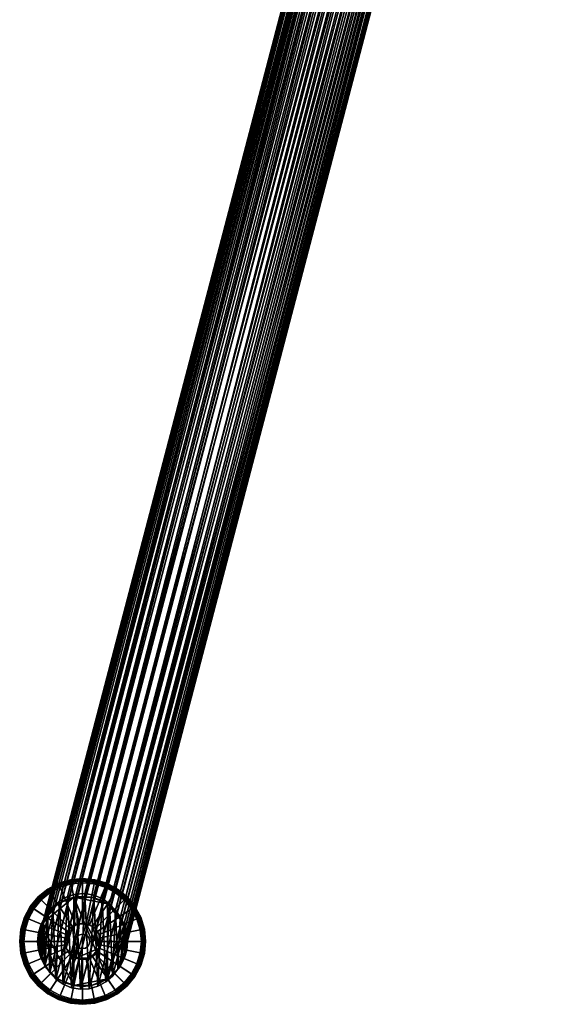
# Model space of a CAD drawing. Header units: millimetres. Extents: x -735 to 735, y -989 to 989.
# Tile 1 of 256: x -735 to -444, y -989 to -442. Entities that reach past the tile are written whole.
import ezdxf

# ---------------------------------------------------------------- set-up
doc = ezdxf.new("R2010")
doc.units = ezdxf.units.MM
doc.layers.add('kostra', color=7, linetype='Continuous')

msp = doc.modelspace()

# ---------------------------------------------------------------- meshes
at = {"layer": 'kostra'}
mesh = msp.add_polyface(dxfattribs=at)
corners = [(-461.72, -80.52, 1934.93), (-457.27, -79.63, 1933.8), (-456.61, -75.86, 1939.17), (-461.06, -76.71, 1940.35), (-466.09, -80.67, 1935.56), (-465.42, -76.85, 1940.99), (-470.46, -80.14, 1935.75), (-469.8, -76.34, 1941.15), (-453.67, -81.26, 1926.68), (-449.86, -78.69, 1924.79), (-449.21, -75.48, 1930.1), (-453, -77.94, 1932.18), (-457.96, -83.02, 1928.19), (-462.42, -83.95, 1929.26), (-466.78, -84.1, 1929.88), (-471.16, -83.55, 1930.11), (-475.64, -82.22, 1929.91), (-474.95, -78.86, 1935.47), (-479.95, -80.06, 1929.24), (-479.29, -76.79, 1934.65), (-450.54, -81.53, 1919.26), (-447.42, -78.18, 1917.3), (-446.77, -75.46, 1922.6), (-454.37, -84.19, 1920.98), (-458.67, -86.01, 1922.36), (-463.14, -86.97, 1923.36), (-467.51, -87.13, 1923.97), (-471.88, -86.56, 1924.24), (-476.34, -85.18, 1924.14), (-480.64, -82.94, 1923.62), (-484.48, -79.92, 1922.67), (-483.82, -77.15, 1928.09), (-698.79, -927.39, 19.85), (-467.51, -43.4, 1903.45), (-463.14, -43.98, 1903.18), (-689.27, -930.19, 18.68), (-458.67, -45.36, 1903.28), (-454.37, -47.59, 1903.8), (-693.87, -928.25, 19.24), (-681.78, -936.73, 17.76), (-450.54, -50.61, 1904.75), (-447.42, -54.25, 1906.08), (-676.28, -950.41, 17.08), (-445.19, -58.27, 1907.69), (-443.91, -62.4, 1909.47), (-679.14, -940.93, 17.44), (-685.19, -933.07, 18.18), (-676.09, -955.38, 17.06), (-443.51, -66.4, 1911.3), (-443.91, -70.36, 1913.2), (-723.78, -957.59, 22.92), (-489.83, -72.26, 1919.73), (-491.11, -68.13, 1917.95), (-723.97, -952.62, 22.94), (-491.51, -64.13, 1916.13), (-491.11, -60.17, 1914.22), (-719.6, -938.63, 22.4), (-489.83, -56.17, 1912.18), (-487.6, -52.35, 1910.12), (-721.86, -943.01, 22.68), (-712.83, -931.48, 21.57), (-484.48, -49.01, 1908.16), (-480.64, -46.35, 1906.45), (-703.73, -927.68, 20.46), (-476.34, -44.52, 1905.06), (-471.88, -43.56, 1904.06), (-708.49, -929.07, 21.04), (-716.58, -934.73, 22.03)]
mesh.append_faces([[corners[k] for k in face] for face in [(0, 1, 2, 3), (4, 0, 3, 5), (6, 4, 5, 7), (8, 9, 10, 11), (12, 8, 11, 1), (13, 12, 1, 0), (14, 13, 0, 4), (15, 14, 4, 6), (16, 15, 6, 17), (18, 16, 17, 19), (20, 21, 22, 9), (23, 20, 9, 8), (24, 23, 8, 12), (25, 24, 12, 13), (26, 25, 13, 14), (27, 26, 14, 15), (28, 27, 15, 16), (29, 28, 16, 18), (30, 29, 18, 31), (32, 33, 34, 34), (35, 36, 37, 37), (36, 38, 34, 34), (39, 40, 41, 41), (42, 43, 44, 44), (43, 45, 41, 41), (40, 46, 37, 37), (47, 48, 49, 49), (48, 47, 44, 44), (50, 51, 52, 52), (53, 54, 55, 55), (56, 57, 58, 58), (57, 59, 55, 55), (60, 61, 62, 62), (63, 64, 65, 65), (32, 65, 33, 33), (64, 66, 62, 62), (61, 67, 58, 58), (54, 53, 52, 52)]])
mesh = msp.add_polyface(dxfattribs=at)
corners = [(-680.45, -969.37, 17.6), (-445.19, -74.37, 1915.24), (-447.42, -78.18, 1917.3), (-678.19, -964.99, 17.32), (-443.91, -70.36, 1913.2), (-687.22, -976.52, 18.43), (-450.54, -81.53, 1919.26), (-454.37, -84.19, 1920.98), (-696.32, -980.32, 19.54), (-458.67, -86.01, 1922.36), (-463.14, -86.97, 1923.36), (-691.56, -978.93, 18.96), (-683.47, -973.27, 17.97), (-701.27, -980.61, 20.15), (-467.51, -87.13, 1923.97), (-471.88, -86.56, 1924.24), (-710.78, -977.81, 21.32), (-476.34, -85.18, 1924.14), (-480.64, -82.94, 1923.62), (-706.18, -979.75, 20.76), (-718.28, -971.27, 22.24), (-484.48, -79.92, 1922.67), (-487.6, -76.28, 1921.35), (-489.83, -72.26, 1919.73), (-720.92, -967.07, 22.56), (-714.86, -974.93, 21.82), (-689.27, -930.19, 18.68), (-693.87, -928.25, 19.24), (-458.67, -45.36, 1903.28), (-681.78, -936.73, 17.76), (-685.19, -933.07, 18.18), (-450.54, -50.61, 1904.75), (-454.37, -47.59, 1903.8), (-679.14, -940.93, 17.44), (-445.19, -58.27, 1907.69), (-677.3, -945.55, 17.21), (-676.28, -950.41, 17.08), (-443.91, -62.4, 1909.47), (-676.09, -955.38, 17.06), (-447.42, -54.25, 1906.08), (-676.73, -960.27, 17.14), (-716.58, -934.73, 22.03), (-719.6, -938.63, 22.4), (-487.6, -52.35, 1910.12), (-721.86, -943.01, 22.68), (-723.32, -947.73, 22.86), (-491.11, -60.17, 1914.22), (-489.83, -56.17, 1912.18), (-703.73, -927.68, 20.46), (-471.88, -43.56, 1904.06), (-698.79, -927.39, 19.85), (-712.83, -931.48, 21.57), (-480.64, -46.35, 1906.45), (-708.49, -929.07, 21.04), (-476.34, -44.52, 1905.06), (-484.48, -49.01, 1908.16), (-491.11, -68.13, 1917.95), (-723.97, -952.62, 22.94), (-723.78, -957.59, 22.92), (-722.76, -962.45, 22.79), (-463.14, -43.98, 1903.18)]
mesh.append_faces([[corners[k] for k in face] for face in [(0, 1, 2, 2), (1, 3, 4, 4), (5, 6, 7, 7), (8, 9, 10, 10), (9, 11, 7, 7), (6, 12, 2, 2), (13, 14, 15, 15), (16, 17, 18, 18), (17, 19, 15, 15), (20, 21, 22, 22), (23, 24, 22, 22), (21, 25, 18, 18), (14, 13, 10, 10), (26, 27, 28, 28), (29, 30, 31, 31), (30, 26, 32, 32), (33, 34, 35, 35), (36, 37, 38, 38), (35, 34, 36, 36), (33, 29, 39, 39), (4, 3, 40, 40), (3, 1, 0, 0), (12, 0, 2, 2), (40, 38, 4, 4), (41, 42, 43, 43), (44, 45, 46, 46), (47, 42, 44, 44), (48, 49, 50, 50), (51, 52, 53, 53), (48, 53, 54, 54), (41, 55, 51, 51), (25, 21, 20, 20), (56, 57, 58, 58), (24, 23, 59, 59), (58, 59, 23, 23), (22, 24, 20, 20), (57, 46, 45, 45), (27, 50, 60, 60)]])
mesh = msp.add_polyface(dxfattribs=at)
corners = [(-687.22, -976.52, 18.43), (-454.37, -84.19, 1920.98), (-691.56, -978.93, 18.96), (-458.67, -86.01, 1922.36), (-696.32, -980.32, 19.54), (-450.54, -81.53, 1919.26), (-683.47, -973.27, 17.97), (-463.14, -86.97, 1923.36), (-701.27, -980.61, 20.15), (-710.78, -977.81, 21.32), (-480.64, -82.94, 1923.62), (-714.86, -974.93, 21.82), (-706.18, -979.75, 20.76), (-476.34, -85.18, 1924.14), (-471.88, -86.56, 1924.24), (-678.19, -964.99, 17.32), (-677.3, -945.55, 17.21), (-676.73, -960.27, 17.14), (-676.28, -950.41, 17.08), (-676.09, -955.38, 17.06), (-680.45, -969.37, 17.6), (-679.14, -940.93, 17.44), (-689.27, -930.19, 18.68), (-687.22, -976.52, 18.43), (-691.56, -978.93, 18.96), (-685.19, -933.07, 18.18), (-683.47, -973.27, 17.97), (-681.78, -936.73, 17.76), (-696.32, -980.32, 19.54), (-693.87, -928.25, 19.24), (-698.79, -927.39, 19.85), (-701.27, -980.61, 20.15), (-706.18, -979.75, 20.76), (-703.73, -927.68, 20.46), (-710.78, -977.81, 21.32), (-708.49, -929.07, 21.04), (-712.83, -931.48, 21.57), (-714.86, -974.93, 21.82), (-720.92, -967.07, 22.56), (-719.6, -938.63, 22.4), (-718.28, -971.27, 22.24), (-721.86, -943.01, 22.68), (-722.76, -962.45, 22.79), (-716.58, -934.73, 22.03), (-723.32, -947.73, 22.86), (-723.78, -957.59, 22.92), (-723.97, -952.62, 22.94)]
mesh.append_faces([[corners[k] for k in face] for face in [(0, 1, 2, 2), (2, 3, 4, 4), (5, 0, 6, 6), (4, 7, 8, 8), (9, 10, 11, 11), (12, 13, 9, 9), (14, 12, 8, 8), (15, 16, 17, 17), (17, 18, 19, 19), (20, 21, 15, 15), (22, 23, 24, 24), (23, 25, 26, 26), (26, 27, 20, 20), (28, 29, 24, 24), (16, 18, 17, 17), (21, 16, 15, 15), (20, 27, 21, 21), (27, 26, 25, 25), (25, 23, 22, 22), (24, 29, 22, 22), (29, 28, 30, 30), (30, 28, 31, 31), (31, 32, 33, 33), (34, 35, 32, 32), (36, 34, 37, 37), (38, 39, 40, 40), (41, 38, 42, 42), (43, 37, 40, 40), (44, 42, 45, 45), (37, 43, 36, 36), (34, 36, 35, 35), (32, 35, 33, 33), (42, 44, 41, 41), (41, 39, 38, 38), (40, 39, 43, 43), (46, 44, 45, 45), (30, 31, 33, 33)]])
mesh = msp.add_polyface(dxfattribs=at)
corners = [(-713.92, -933.21), (-709.59, -930.9), (-704.9, -929.48), (-695.15, -929.48), (-700.03, -929), (-704.9, -929.48, 3), (-700.03, -929, 3), (-700.03, -929), (-704.9, -929.48), (-709.59, -930.9, 3), (-709.59, -930.9), (-713.92, -933.21, 3), (-713.92, -933.21), (-717.71, -936.32, 3), (-717.71, -936.32), (-706.39, -922.01, 3), (-700.03, -921.39, 3), (-700.03, -929, 3), (-704.9, -929.48, 3), (-706.54, -921.24, 3.13), (-700.03, -920.6, 3.13), (-706.69, -920.52, 3.55), (-700.03, -919.87, 3.55), (-706.79, -919.99, 4.19), (-700.03, -919.32, 4.19), (-706.85, -919.71, 4.93), (-700.03, -919.04, 4.93), (-706.85, -919.7, 5.73), (-700.03, -919.02, 5.73), (-706.8, -919.96, 6.53), (-700.03, -919.29, 6.53), (-706.7, -920.48, 7.19), (-700.03, -919.82, 7.19), (-706.56, -921.14, 7.6), (-700.03, -920.5, 7.6), (-701.98, -944.19, 17), (-700.03, -944, 17), (-712.51, -923.87, 3), (-709.59, -930.9, 3), (-712.81, -923.14, 3.13), (-713.09, -922.46, 3.55), (-713.3, -921.96, 4.19), (-713.41, -921.7, 4.93), (-713.41, -921.69, 5.73), (-713.31, -921.93, 6.53), (-713.11, -922.42, 7.19), (-712.85, -923.05, 7.6), (-703.85, -944.76, 17), (-718.15, -926.88, 3), (-713.92, -933.21, 3), (-718.58, -926.23, 3.13), (-718.99, -925.62, 3.55), (-719.29, -925.17, 4.19), (-719.45, -924.93, 4.93), (-719.46, -924.92, 5.73), (-719.31, -925.14, 6.53), (-719.02, -925.58, 7.19), (-718.64, -926.15, 7.6), (-705.58, -945.69, 17), (-723.09, -930.94, 3), (-717.71, -936.32, 3), (-723.64, -930.38, 3.13), (-724.16, -929.86, 3.55), (-724.55, -929.48, 4.19), (-724.75, -929.28, 4.93), (-724.76, -929.27, 5.73), (-724.57, -929.46, 6.53), (-724.2, -929.83, 7.19), (-723.72, -930.31, 7.6), (-727.15, -935.88, 3), (-720.81, -940.11, 3), (-727.8, -935.45, 3.13), (-728.41, -935.04, 3.55), (-728.86, -934.73, 4.19), (-729.09, -934.58, 4.93), (-729.11, -934.57, 5.73), (-728.89, -934.72, 6.53), (-728.45, -935.01, 7.19), (-727.88, -935.39, 7.6)]
mesh.append_faces([[corners[k] for k in face] for face in [(0, 1, 2, 2), (3, 2, 4, 4), (5, 6, 7, 8), (9, 5, 8, 10), (11, 9, 10, 12), (13, 11, 12, 14), (15, 16, 17, 18), (19, 20, 16, 15), (21, 22, 20, 19), (23, 24, 22, 21), (25, 26, 24, 23), (27, 28, 26, 25), (29, 30, 28, 27), (31, 32, 30, 29), (33, 34, 32, 31), (35, 36, 34, 33), (37, 15, 18, 38), (39, 19, 15, 37), (40, 21, 19, 39), (41, 23, 21, 40), (42, 25, 23, 41), (43, 27, 25, 42), (44, 29, 27, 43), (45, 31, 29, 44), (46, 33, 31, 45), (47, 35, 33, 46), (48, 37, 38, 49), (50, 39, 37, 48), (51, 40, 39, 50), (52, 41, 40, 51), (53, 42, 41, 52), (54, 43, 42, 53), (55, 44, 43, 54), (56, 45, 44, 55), (57, 46, 45, 56), (58, 47, 46, 57), (59, 48, 49, 60), (61, 50, 48, 59), (62, 51, 50, 61), (63, 52, 51, 62), (64, 53, 52, 63), (65, 54, 53, 64), (66, 55, 54, 65), (67, 56, 55, 66), (68, 57, 56, 67), (69, 59, 60, 70), (71, 61, 59, 69), (72, 62, 61, 71), (73, 63, 62, 72), (74, 64, 63, 73), (75, 65, 64, 74), (76, 66, 65, 75), (77, 67, 66, 76), (78, 68, 67, 77)]])
mesh = msp.add_polyface(dxfattribs=at)
corners = [(-695.15, -929.48), (-690.46, -930.9), (-686.14, -933.21), (-704.9, -929.48), (-686.14, -933.21, 3), (-682.35, -936.32, 3), (-682.35, -936.32), (-686.14, -933.21), (-690.46, -930.9, 3), (-690.46, -930.9), (-695.15, -929.48, 3), (-695.15, -929.48), (-700.03, -929, 3), (-700.03, -929), (-676.97, -930.94, 3), (-672.91, -935.88, 3), (-679.24, -940.11, 3), (-682.35, -936.32, 3), (-676.41, -930.38, 3.13), (-672.26, -935.45, 3.13), (-675.89, -929.86, 3.55), (-671.65, -935.04, 3.55), (-675.51, -929.48, 4.19), (-671.19, -934.73, 4.19), (-675.31, -929.28, 4.93), (-670.96, -934.58, 4.93), (-675.3, -929.27, 5.73), (-670.95, -934.57, 5.73), (-675.49, -929.46, 6.53), (-671.17, -934.72, 6.53), (-675.86, -929.83, 7.19), (-671.61, -935.01, 7.19), (-676.34, -930.31, 7.6), (-672.17, -935.39, 7.6), (-681.91, -926.88, 3), (-686.14, -933.21, 3), (-681.47, -926.23, 3.13), (-681.06, -925.62, 3.55), (-680.76, -925.17, 4.19), (-680.61, -924.93, 4.93), (-680.6, -924.92, 5.73), (-680.74, -925.14, 6.53), (-681.04, -925.58, 7.19), (-681.42, -926.15, 7.6), (-687.55, -923.87, 3), (-690.46, -930.9, 3), (-687.25, -923.14, 3.13), (-686.97, -922.46, 3.55), (-686.76, -921.96, 4.19), (-686.65, -921.7, 4.93), (-686.64, -921.69, 5.73), (-686.75, -921.93, 6.53), (-686.95, -922.42, 7.19), (-687.21, -923.05, 7.6), (-696.2, -944.76, 17), (-694.47, -945.69, 17), (-693.66, -922.01, 3), (-695.15, -929.48, 3), (-693.51, -921.24, 3.13), (-693.37, -920.52, 3.55), (-693.26, -919.99, 4.19), (-693.21, -919.71, 4.93), (-693.2, -919.7, 5.73), (-693.26, -919.96, 6.53), (-693.36, -920.48, 7.19), (-693.49, -921.14, 7.6), (-698.08, -944.19, 17), (-700.03, -921.39, 3), (-700.03, -929, 3), (-700.03, -920.6, 3.13), (-700.03, -919.87, 3.55), (-700.03, -919.32, 4.19), (-700.03, -919.04, 4.93), (-700.03, -919.02, 5.73), (-700.03, -919.29, 6.53), (-700.03, -919.82, 7.19), (-700.03, -920.5, 7.6), (-700.03, -944, 17)]
mesh.append_faces([[corners[k] for k in face] for face in [(0, 1, 2, 2), (0, 2, 3, 3), (4, 5, 6, 7), (8, 4, 7, 9), (10, 8, 9, 11), (12, 10, 11, 13), (14, 15, 16, 17), (18, 19, 15, 14), (20, 21, 19, 18), (22, 23, 21, 20), (24, 25, 23, 22), (26, 27, 25, 24), (28, 29, 27, 26), (30, 31, 29, 28), (32, 33, 31, 30), (34, 14, 17, 35), (36, 18, 14, 34), (37, 20, 18, 36), (38, 22, 20, 37), (39, 24, 22, 38), (40, 26, 24, 39), (41, 28, 26, 40), (42, 30, 28, 41), (43, 32, 30, 42), (44, 34, 35, 45), (46, 36, 34, 44), (47, 37, 36, 46), (48, 38, 37, 47), (49, 39, 38, 48), (50, 40, 39, 49), (51, 41, 40, 50), (52, 42, 41, 51), (53, 43, 42, 52), (54, 55, 43, 53), (56, 44, 45, 57), (58, 46, 44, 56), (59, 47, 46, 58), (60, 48, 47, 59), (61, 49, 48, 60), (62, 50, 49, 61), (63, 51, 50, 62), (64, 52, 51, 63), (65, 53, 52, 64), (66, 54, 53, 65), (67, 56, 57, 68), (69, 58, 56, 67), (70, 59, 58, 69), (71, 60, 59, 70), (72, 61, 60, 71), (73, 62, 61, 72), (74, 63, 62, 73), (75, 64, 63, 74), (76, 65, 64, 75), (77, 66, 65, 76)]])
mesh = msp.add_polyface(dxfattribs=at)
corners = [(-723.12, -944.43), (-725.03, -954), (-724.55, -949.12), (-720.81, -940.11), (-713.92, -933.21), (-717.71, -936.32), (-704.9, -929.48), (-701.98, -944.19, 17), (-703.85, -963.24, 17), (-698.08, -944.19, 17), (-709.27, -957.83, 17), (-709.84, -952.05, 17), (-710.03, -954, 17), (-703.85, -944.76, 17), (-705.58, -945.69, 17), (-700.03, -944, 17), (-707.1, -946.93, 17), (-709.27, -950.17, 17), (-708.34, -948.44, 17), (-720.81, -940.11, 3), (-717.71, -936.32, 3), (-717.71, -936.32), (-720.81, -940.11), (-723.12, -944.43, 3), (-723.12, -944.43), (-724.55, -949.12, 3), (-724.55, -949.12), (-725.03, -954, 3), (-725.03, -954), (-707.1, -946.93, 17), (-705.58, -945.69, 17), (-718.64, -926.15, 7.6), (-723.72, -930.31, 7.6), (-708.34, -948.44, 17), (-727.88, -935.39, 7.6), (-730.16, -941.52, 3), (-727.15, -935.88, 3), (-720.81, -940.11, 3), (-723.12, -944.43, 3), (-730.88, -941.22, 3.13), (-727.8, -935.45, 3.13), (-731.56, -940.94, 3.55), (-728.41, -935.04, 3.55), (-732.07, -940.73, 4.19), (-728.86, -934.73, 4.19), (-732.32, -940.62, 4.93), (-729.09, -934.58, 4.93), (-732.34, -940.62, 5.73), (-729.11, -934.57, 5.73), (-732.09, -940.72, 6.53), (-728.89, -934.72, 6.53), (-731.6, -940.92, 7.19), (-728.45, -935.01, 7.19), (-730.98, -941.18, 7.6), (-709.27, -950.17, 17), (-732.02, -947.64, 3), (-724.55, -949.12, 3), (-732.78, -947.48, 3.13), (-733.51, -947.34, 3.55), (-734.04, -947.23, 4.19), (-734.31, -947.18, 4.93), (-734.33, -947.18, 5.73), (-734.07, -947.23, 6.53), (-733.55, -947.33, 7.19), (-732.88, -947.46, 7.6), (-709.84, -952.05, 17), (-732.64, -954, 3), (-725.03, -954, 3), (-733.43, -954, 3.13), (-734.16, -954, 3.55), (-734.71, -954, 4.19), (-734.98, -954, 4.93), (-735, -954, 5.73), (-734.74, -954, 6.53), (-734.21, -954, 7.19), (-733.53, -954, 7.6), (-710.03, -954, 17), (-701.56, -950.3, 22), (-700.03, -950, 22), (-700.03, -950, 17), (-701.56, -950.3, 17), (-702.86, -951.17, 22), (-702.86, -951.17, 17), (-703.72, -952.47, 22), (-703.72, -952.47, 17), (-704.03, -954, 22), (-704.03, -954, 17)]
mesh.append_faces([[corners[k] for k in face] for face in [(0, 1, 2, 2), (0, 3, 4, 4), (4, 3, 5, 5), (4, 6, 0, 0), (7, 8, 9, 9), (10, 11, 12, 12), (7, 13, 14, 14), (14, 8, 7, 7), (7, 9, 15, 15), (16, 17, 11, 11), (17, 16, 18, 18), (16, 10, 14, 14), (10, 16, 11, 11), (19, 20, 21, 22), (23, 19, 22, 24), (25, 23, 24, 26), (27, 25, 26, 28), (29, 30, 31, 32), (33, 29, 32, 34), (35, 36, 37, 38), (39, 40, 36, 35), (41, 42, 40, 39), (43, 44, 42, 41), (45, 46, 44, 43), (47, 48, 46, 45), (49, 50, 48, 47), (51, 52, 50, 49), (53, 34, 52, 51), (54, 33, 34, 53), (55, 35, 38, 56), (57, 39, 35, 55), (58, 41, 39, 57), (59, 43, 41, 58), (60, 45, 43, 59), (61, 47, 45, 60), (62, 49, 47, 61), (63, 51, 49, 62), (64, 53, 51, 63), (65, 54, 53, 64), (66, 55, 56, 67), (68, 57, 55, 66), (69, 58, 57, 68), (70, 59, 58, 69), (71, 60, 59, 70), (72, 61, 60, 71), (73, 62, 61, 72), (74, 63, 62, 73), (75, 64, 63, 74), (76, 65, 64, 75), (77, 78, 79, 80), (81, 77, 80, 82), (83, 81, 82, 84), (85, 83, 84, 86)]])
mesh = msp.add_polyface(dxfattribs=at)
corners = [(-713.92, -974.79), (-717.71, -971.68), (-720.81, -967.89), (-704.9, -978.52), (-723.12, -944.43), (-709.59, -977.1), (-704.9, -929.48), (-695.15, -978.52), (-700.03, -979), (-703.85, -963.24, 17), (-707.1, -961.07, 17), (-705.58, -962.31, 17), (-708.34, -959.56, 17), (-705.58, -945.69, 17), (-709.27, -957.83, 17), (-710.03, -954, 17), (-709.84, -955.95, 17), (-701.98, -963.81, 17), (-700.03, -964, 17), (-717.71, -971.68, 3), (-720.81, -967.89, 3), (-720.81, -967.89), (-717.71, -971.68), (-713.92, -974.79, 3), (-713.92, -974.79), (-709.59, -977.1, 3), (-709.59, -977.1), (-704.9, -978.52, 3), (-704.9, -978.52), (-700.03, -979, 3), (-700.03, -979), (-708.34, -959.56, 17), (-709.27, -957.83, 17), (-730.98, -966.82, 7.6), (-727.88, -972.61, 7.6), (-707.1, -961.07, 17), (-723.72, -977.69, 7.6), (-718.15, -981.12, 3), (-723.09, -977.06, 3), (-717.71, -971.68, 3), (-713.92, -974.79, 3), (-705.58, -962.31, 17), (-718.64, -981.85, 7.6), (-712.51, -984.13, 3), (-709.59, -977.1, 3), (-712.81, -984.86, 3.13), (-718.58, -981.77, 3.13), (-713.09, -985.54, 3.55), (-718.99, -982.38, 3.55), (-713.3, -986.04, 4.19), (-719.29, -982.83, 4.19), (-713.41, -986.3, 4.93), (-719.45, -983.07, 4.93), (-713.41, -986.31, 5.73), (-719.46, -983.08, 5.73), (-713.31, -986.07, 6.53), (-719.31, -982.86, 6.53), (-713.11, -985.58, 7.19), (-719.02, -982.42, 7.19), (-712.85, -984.95, 7.6), (-703.85, -963.24, 17), (-706.39, -985.99, 3), (-704.9, -978.52, 3), (-706.54, -986.76, 3.13), (-706.69, -987.48, 3.55), (-706.79, -988.01, 4.19), (-706.85, -988.29, 4.93), (-706.85, -988.3, 5.73), (-706.8, -988.04, 6.53), (-706.7, -987.52, 7.19), (-706.56, -986.86, 7.6), (-701.98, -963.81, 17), (-700.03, -986.61, 3), (-700.03, -979, 3), (-700.03, -987.4, 3.13), (-700.03, -988.13, 3.55), (-700.03, -988.68, 4.19), (-700.03, -988.96, 4.93), (-700.03, -988.98, 5.73), (-700.03, -988.71, 6.53), (-700.03, -988.18, 7.19), (-700.03, -987.5, 7.6), (-700.03, -964, 17), (-703.72, -955.53, 22), (-704.03, -954, 22), (-704.03, -954, 17), (-703.72, -955.53, 17), (-702.86, -956.83, 22), (-702.86, -956.83, 17), (-701.56, -957.7, 22), (-701.56, -957.7, 17), (-700.03, -958, 22), (-700.03, -958, 17)]
mesh.append_faces([[corners[k] for k in face] for face in [(0, 1, 2, 2), (3, 0, 4, 4), (3, 5, 0, 0), (4, 6, 3, 3), (7, 8, 3, 3), (9, 10, 11, 11), (10, 9, 12, 12), (13, 14, 9, 9), (14, 15, 16, 16), (12, 9, 14, 14), (17, 18, 9, 9), (19, 20, 21, 22), (23, 19, 22, 24), (25, 23, 24, 26), (27, 25, 26, 28), (29, 27, 28, 30), (31, 32, 33, 34), (35, 31, 34, 36), (37, 38, 39, 40), (41, 35, 36, 42), (43, 37, 40, 44), (45, 46, 37, 43), (47, 48, 46, 45), (49, 50, 48, 47), (51, 52, 50, 49), (53, 54, 52, 51), (55, 56, 54, 53), (57, 58, 56, 55), (59, 42, 58, 57), (60, 41, 42, 59), (61, 43, 44, 62), (63, 45, 43, 61), (64, 47, 45, 63), (65, 49, 47, 64), (66, 51, 49, 65), (67, 53, 51, 66), (68, 55, 53, 67), (69, 57, 55, 68), (70, 59, 57, 69), (71, 60, 59, 70), (72, 61, 62, 73), (74, 63, 61, 72), (75, 64, 63, 74), (76, 65, 64, 75), (77, 66, 65, 76), (78, 67, 66, 77), (79, 68, 67, 78), (80, 69, 68, 79), (81, 70, 69, 80), (82, 71, 70, 81), (83, 84, 85, 86), (87, 83, 86, 88), (89, 87, 88, 90), (91, 89, 90, 92)]])
mesh = msp.add_polyface(dxfattribs=at)
corners = [(-686.14, -933.21), (-686.14, -974.79), (-704.9, -929.48), (-676.93, -944.43), (-675.03, -954), (-675.51, -958.88), (-679.24, -940.11), (-682.35, -936.32), (-675.51, -949.12), (-703.85, -963.24, 17), (-690.79, -957.83, 17), (-698.08, -944.19, 17), (-690.22, -952.05, 17), (-690.03, -954, 17), (-690.79, -950.17, 17), (-691.71, -948.44, 17), (-692.96, -946.93, 17), (-694.47, -945.69, 17), (-696.2, -944.76, 17), (-675.51, -949.12, 3), (-675.03, -954, 3), (-675.03, -954), (-675.51, -949.12), (-676.93, -944.43, 3), (-676.93, -944.43), (-679.24, -940.11, 3), (-679.24, -940.11), (-682.35, -936.32, 3), (-682.35, -936.32), (-668.04, -947.64, 3), (-667.41, -954, 3), (-675.03, -954, 3), (-675.51, -949.12, 3), (-667.27, -947.48, 3.13), (-666.63, -954, 3.13), (-666.55, -947.34, 3.55), (-665.89, -954, 3.55), (-666.01, -947.23, 4.19), (-665.35, -954, 4.19), (-665.74, -947.18, 4.93), (-665.07, -954, 4.93), (-665.72, -947.18, 5.73), (-665.05, -954, 5.73), (-665.99, -947.23, 6.53), (-665.32, -954, 6.53), (-666.51, -947.33, 7.19), (-665.85, -954, 7.19), (-667.17, -947.46, 7.6), (-666.53, -954, 7.6), (-690.22, -952.05, 17), (-690.03, -954, 17), (-669.9, -941.52, 3), (-676.93, -944.43, 3), (-669.17, -941.22, 3.13), (-668.49, -940.94, 3.55), (-667.99, -940.73, 4.19), (-667.73, -940.62, 4.93), (-667.71, -940.62, 5.73), (-667.96, -940.72, 6.53), (-668.45, -940.92, 7.19), (-669.08, -941.18, 7.6), (-690.79, -950.17, 17), (-672.91, -935.88, 3), (-679.24, -940.11, 3), (-672.26, -935.45, 3.13), (-671.65, -935.04, 3.55), (-671.19, -934.73, 4.19), (-670.96, -934.58, 4.93), (-670.95, -934.57, 5.73), (-671.17, -934.72, 6.53), (-671.61, -935.01, 7.19), (-672.17, -935.39, 7.6), (-691.71, -948.44, 17), (-692.96, -946.93, 17), (-676.34, -930.31, 7.6), (-694.47, -945.69, 17), (-681.42, -926.15, 7.6), (-696.33, -952.47, 22), (-696.03, -954, 22), (-696.03, -954, 17), (-696.33, -952.47, 17), (-697.2, -951.17, 22), (-697.2, -951.17, 17), (-698.5, -950.3, 22), (-698.5, -950.3, 17), (-700.03, -950, 22), (-700.03, -950, 17)]
mesh.append_faces([[corners[k] for k in face] for face in [(0, 1, 2, 2), (3, 4, 5, 5), (3, 0, 6, 6), (6, 0, 7, 7), (4, 3, 8, 8), (9, 10, 11, 11), (12, 10, 13, 13), (14, 15, 16, 16), (12, 14, 10, 10), (17, 10, 16, 16), (17, 18, 11, 11), (14, 16, 10, 10), (10, 17, 11, 11), (19, 20, 21, 22), (23, 19, 22, 24), (25, 23, 24, 26), (27, 25, 26, 28), (29, 30, 31, 32), (33, 34, 30, 29), (35, 36, 34, 33), (37, 38, 36, 35), (39, 40, 38, 37), (41, 42, 40, 39), (43, 44, 42, 41), (45, 46, 44, 43), (47, 48, 46, 45), (49, 50, 48, 47), (51, 29, 32, 52), (53, 33, 29, 51), (54, 35, 33, 53), (55, 37, 35, 54), (56, 39, 37, 55), (57, 41, 39, 56), (58, 43, 41, 57), (59, 45, 43, 58), (60, 47, 45, 59), (61, 49, 47, 60), (62, 51, 52, 63), (64, 53, 51, 62), (65, 54, 53, 64), (66, 55, 54, 65), (67, 56, 55, 66), (68, 57, 56, 67), (69, 58, 57, 68), (70, 59, 58, 69), (71, 60, 59, 70), (72, 61, 60, 71), (73, 72, 71, 74), (75, 73, 74, 76), (77, 78, 79, 80), (81, 77, 80, 82), (83, 81, 82, 84), (85, 83, 84, 86)]])
mesh = msp.add_polyface(dxfattribs=at)
corners = [(-704.9, -978.52), (-704.9, -929.48), (-686.14, -974.79), (-690.46, -977.1), (-695.15, -978.52), (-676.93, -944.43), (-679.24, -967.89), (-686.14, -933.21), (-696.2, -963.24, 17), (-691.71, -959.56, 17), (-690.79, -957.83, 17), (-690.22, -955.95, 17), (-690.03, -954, 17), (-692.96, -961.07, 17), (-700.03, -964, 17), (-698.08, -963.81, 17), (-694.47, -962.31, 17), (-703.85, -963.24, 17), (-695.15, -978.52, 3), (-700.03, -979, 3), (-700.03, -979), (-695.15, -978.52), (-690.46, -977.1, 3), (-690.46, -977.1), (-686.14, -974.79, 3), (-686.14, -974.79), (-682.35, -971.68, 3), (-682.35, -971.68), (-693.66, -985.99, 3), (-700.03, -986.61, 3), (-700.03, -979, 3), (-695.15, -978.52, 3), (-693.51, -986.76, 3.13), (-700.03, -987.4, 3.13), (-693.37, -987.48, 3.55), (-700.03, -988.13, 3.55), (-693.26, -988.01, 4.19), (-700.03, -988.68, 4.19), (-693.21, -988.29, 4.93), (-700.03, -988.96, 4.93), (-693.2, -988.3, 5.73), (-700.03, -988.98, 5.73), (-693.26, -988.04, 6.53), (-700.03, -988.71, 6.53), (-693.36, -987.52, 7.19), (-700.03, -988.18, 7.19), (-693.49, -986.86, 7.6), (-700.03, -987.5, 7.6), (-698.08, -963.81, 17), (-700.03, -964, 17), (-687.55, -984.13, 3), (-690.46, -977.1, 3), (-687.25, -984.86, 3.13), (-686.97, -985.54, 3.55), (-686.76, -986.04, 4.19), (-686.65, -986.3, 4.93), (-686.64, -986.31, 5.73), (-686.75, -986.07, 6.53), (-686.95, -985.58, 7.19), (-687.21, -984.95, 7.6), (-696.2, -963.24, 17), (-681.91, -981.12, 3), (-686.14, -974.79, 3), (-681.47, -981.77, 3.13), (-681.06, -982.38, 3.55), (-680.76, -982.83, 4.19), (-680.61, -983.07, 4.93), (-680.6, -983.08, 5.73), (-680.74, -982.86, 6.53), (-681.04, -982.42, 7.19), (-681.42, -981.85, 7.6), (-694.47, -962.31, 17), (-676.97, -977.06, 3), (-682.35, -971.68, 3), (-692.96, -961.07, 17), (-676.34, -977.69, 7.6), (-691.71, -959.56, 17), (-672.17, -972.61, 7.6), (-698.5, -957.7, 22), (-700.03, -958, 22), (-700.03, -958, 17), (-698.5, -957.7, 17), (-697.2, -956.83, 22), (-697.2, -956.83, 17), (-696.33, -955.53, 22), (-696.33, -955.53, 17), (-696.03, -954, 22), (-696.03, -954, 17)]
mesh.append_faces([[corners[k] for k in face] for face in [(0, 1, 2, 2), (2, 3, 4, 4), (5, 6, 2, 2), (7, 5, 2, 2), (0, 2, 4, 4), (8, 9, 10, 10), (11, 12, 10, 10), (13, 9, 8, 8), (8, 14, 15, 15), (8, 16, 13, 13), (17, 8, 10, 10), (17, 14, 8, 8), (18, 19, 20, 21), (22, 18, 21, 23), (24, 22, 23, 25), (26, 24, 25, 27), (28, 29, 30, 31), (32, 33, 29, 28), (34, 35, 33, 32), (36, 37, 35, 34), (38, 39, 37, 36), (40, 41, 39, 38), (42, 43, 41, 40), (44, 45, 43, 42), (46, 47, 45, 44), (48, 49, 47, 46), (50, 28, 31, 51), (52, 32, 28, 50), (53, 34, 32, 52), (54, 36, 34, 53), (55, 38, 36, 54), (56, 40, 38, 55), (57, 42, 40, 56), (58, 44, 42, 57), (59, 46, 44, 58), (60, 48, 46, 59), (61, 50, 51, 62), (63, 52, 50, 61), (64, 53, 52, 63), (65, 54, 53, 64), (66, 55, 54, 65), (67, 56, 55, 66), (68, 57, 56, 67), (69, 58, 57, 68), (70, 59, 58, 69), (71, 60, 59, 70), (72, 61, 62, 73), (74, 71, 70, 75), (76, 74, 75, 77), (78, 79, 80, 81), (82, 78, 81, 83), (84, 82, 83, 85), (86, 84, 85, 87)]])
mesh = msp.add_polyface(dxfattribs=at)
corners = [(-720.81, -967.89), (-724.55, -958.88), (-725.03, -954), (-723.12, -963.57), (-713.92, -974.79), (-723.12, -944.43), (-724.55, -958.88, 3), (-725.03, -954, 3), (-725.03, -954), (-724.55, -958.88), (-723.12, -963.57, 3), (-723.12, -963.57), (-720.81, -967.89, 3), (-720.81, -967.89), (-732.02, -960.36, 3), (-732.64, -954, 3), (-725.03, -954, 3), (-724.55, -958.88, 3), (-732.78, -960.52, 3.13), (-733.43, -954, 3.13), (-733.51, -960.66, 3.55), (-734.16, -954, 3.55), (-734.04, -960.77, 4.19), (-734.71, -954, 4.19), (-734.31, -960.82, 4.93), (-734.98, -954, 4.93), (-734.33, -960.82, 5.73), (-735, -954, 5.73), (-734.07, -960.77, 6.53), (-734.74, -954, 6.53), (-733.55, -960.67, 7.19), (-734.21, -954, 7.19), (-732.88, -960.54, 7.6), (-733.53, -954, 7.6), (-709.84, -955.95, 17), (-710.03, -954, 17), (-730.16, -966.48, 3), (-723.12, -963.57, 3), (-730.88, -966.78, 3.13), (-731.56, -967.06, 3.55), (-732.07, -967.27, 4.19), (-732.32, -967.38, 4.93), (-732.34, -967.38, 5.73), (-732.09, -967.28, 6.53), (-731.6, -967.08, 7.19), (-730.98, -966.82, 7.6), (-709.27, -957.83, 17), (-727.15, -972.12, 3), (-720.81, -967.89, 3), (-727.8, -972.56, 3.13), (-728.41, -972.96, 3.55), (-728.86, -973.27, 4.19), (-729.09, -973.42, 4.93), (-729.11, -973.43, 5.73), (-728.89, -973.28, 6.53), (-728.45, -972.99, 7.19), (-727.88, -972.61, 7.6), (-723.09, -977.06, 3), (-717.71, -971.68, 3), (-723.64, -977.62, 3.13), (-724.16, -978.14, 3.55), (-724.55, -978.52, 4.19), (-724.75, -978.72, 4.93), (-724.76, -978.73, 5.73), (-724.57, -978.54, 6.53), (-724.2, -978.17, 7.19), (-723.72, -977.69, 7.6), (-718.58, -981.77, 3.13), (-718.15, -981.12, 3), (-718.99, -982.38, 3.55), (-719.29, -982.83, 4.19), (-719.45, -983.07, 4.93), (-719.46, -983.08, 5.73), (-719.31, -982.86, 6.53), (-719.02, -982.42, 7.19), (-718.64, -981.85, 7.6)]
mesh.append_faces([[corners[k] for k in face] for face in [(0, 1, 2, 2), (0, 3, 1, 1), (4, 0, 5, 5), (5, 0, 2, 2), (6, 7, 8, 9), (10, 6, 9, 11), (12, 10, 11, 13), (14, 15, 16, 17), (18, 19, 15, 14), (20, 21, 19, 18), (22, 23, 21, 20), (24, 25, 23, 22), (26, 27, 25, 24), (28, 29, 27, 26), (30, 31, 29, 28), (32, 33, 31, 30), (34, 35, 33, 32), (36, 14, 17, 37), (38, 18, 14, 36), (39, 20, 18, 38), (40, 22, 20, 39), (41, 24, 22, 40), (42, 26, 24, 41), (43, 28, 26, 42), (44, 30, 28, 43), (45, 32, 30, 44), (46, 34, 32, 45), (47, 36, 37, 48), (49, 38, 36, 47), (50, 39, 38, 49), (51, 40, 39, 50), (52, 41, 40, 51), (53, 42, 41, 52), (54, 43, 42, 53), (55, 44, 43, 54), (56, 45, 44, 55), (57, 47, 48, 58), (59, 49, 47, 57), (60, 50, 49, 59), (61, 51, 50, 60), (62, 52, 51, 61), (63, 53, 52, 62), (64, 54, 53, 63), (65, 55, 54, 64), (66, 56, 55, 65), (67, 59, 57, 68), (69, 60, 59, 67), (70, 61, 60, 69), (71, 62, 61, 70), (72, 63, 62, 71), (73, 64, 63, 72), (74, 65, 64, 73), (75, 66, 65, 74)]])
mesh = msp.add_polyface(dxfattribs=at)
corners = [(-682.35, -971.68), (-686.14, -974.79), (-679.24, -967.89), (-675.51, -958.88), (-676.93, -963.57), (-676.93, -944.43), (-679.24, -967.89, 3), (-682.35, -971.68, 3), (-682.35, -971.68), (-679.24, -967.89), (-676.93, -963.57, 3), (-676.93, -963.57), (-675.51, -958.88, 3), (-675.51, -958.88), (-675.03, -954, 3), (-675.03, -954), (-676.41, -977.62, 3.13), (-681.47, -981.77, 3.13), (-681.91, -981.12, 3), (-676.97, -977.06, 3), (-675.89, -978.14, 3.55), (-681.06, -982.38, 3.55), (-675.51, -978.52, 4.19), (-680.76, -982.83, 4.19), (-675.31, -978.72, 4.93), (-680.61, -983.07, 4.93), (-675.3, -978.73, 5.73), (-680.6, -983.08, 5.73), (-675.49, -978.54, 6.53), (-680.74, -982.86, 6.53), (-675.86, -978.17, 7.19), (-681.04, -982.42, 7.19), (-676.34, -977.69, 7.6), (-681.42, -981.85, 7.6), (-672.91, -972.12, 3), (-682.35, -971.68, 3), (-679.24, -967.89, 3), (-672.26, -972.56, 3.13), (-671.65, -972.96, 3.55), (-671.19, -973.27, 4.19), (-670.96, -973.42, 4.93), (-670.95, -973.43, 5.73), (-671.17, -973.28, 6.53), (-671.61, -972.99, 7.19), (-672.17, -972.61, 7.6), (-669.9, -966.48, 3), (-676.93, -963.57, 3), (-669.17, -966.78, 3.13), (-668.49, -967.06, 3.55), (-667.99, -967.27, 4.19), (-667.73, -967.38, 4.93), (-667.71, -967.38, 5.73), (-667.96, -967.28, 6.53), (-668.45, -967.08, 7.19), (-669.08, -966.82, 7.6), (-690.79, -957.83, 17), (-691.71, -959.56, 17), (-668.04, -960.36, 3), (-675.51, -958.88, 3), (-667.27, -960.52, 3.13), (-666.55, -960.66, 3.55), (-666.01, -960.77, 4.19), (-665.74, -960.82, 4.93), (-665.72, -960.82, 5.73), (-665.99, -960.77, 6.53), (-666.51, -960.67, 7.19), (-667.17, -960.54, 7.6), (-690.22, -955.95, 17), (-667.41, -954, 3), (-675.03, -954, 3), (-666.63, -954, 3.13), (-665.89, -954, 3.55), (-665.35, -954, 4.19), (-665.07, -954, 4.93), (-665.05, -954, 5.73), (-665.32, -954, 6.53), (-665.85, -954, 7.19), (-666.53, -954, 7.6), (-690.03, -954, 17)]
mesh.append_faces([[corners[k] for k in face] for face in [(0, 1, 2, 2), (3, 4, 2, 2), (5, 3, 2, 2), (6, 7, 8, 9), (10, 6, 9, 11), (12, 10, 11, 13), (14, 12, 13, 15), (16, 17, 18, 19), (20, 21, 17, 16), (22, 23, 21, 20), (24, 25, 23, 22), (26, 27, 25, 24), (28, 29, 27, 26), (30, 31, 29, 28), (32, 33, 31, 30), (34, 19, 35, 36), (37, 16, 19, 34), (38, 20, 16, 37), (39, 22, 20, 38), (40, 24, 22, 39), (41, 26, 24, 40), (42, 28, 26, 41), (43, 30, 28, 42), (44, 32, 30, 43), (45, 34, 36, 46), (47, 37, 34, 45), (48, 38, 37, 47), (49, 39, 38, 48), (50, 40, 39, 49), (51, 41, 40, 50), (52, 42, 41, 51), (53, 43, 42, 52), (54, 44, 43, 53), (55, 56, 44, 54), (57, 45, 46, 58), (59, 47, 45, 57), (60, 48, 47, 59), (61, 49, 48, 60), (62, 50, 49, 61), (63, 51, 50, 62), (64, 52, 51, 63), (65, 53, 52, 64), (66, 54, 53, 65), (67, 55, 54, 66), (68, 57, 58, 69), (70, 59, 57, 68), (71, 60, 59, 70), (72, 61, 60, 71), (73, 62, 61, 72), (74, 63, 62, 73), (75, 64, 63, 74), (76, 65, 64, 75), (77, 66, 65, 76), (78, 67, 66, 77)]])

doc.saveas('drawing.dxf')
